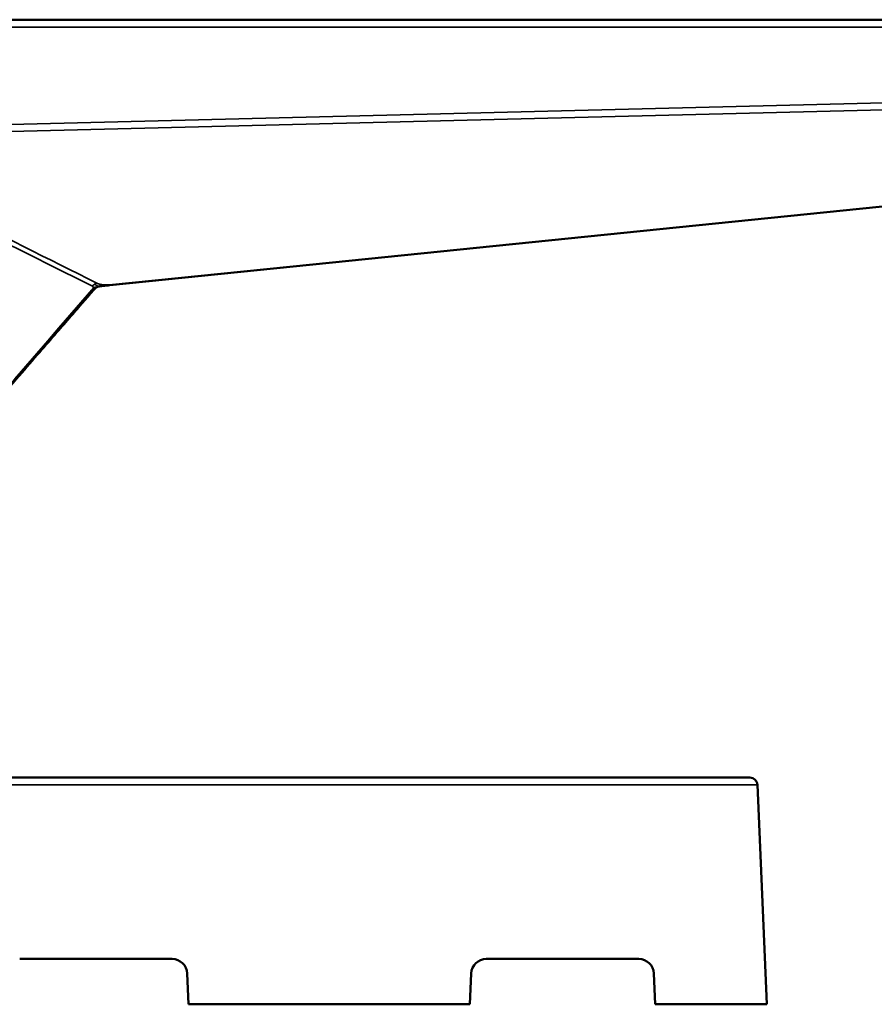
# Model space of a CAD drawing. Header units: millimetres. Extents: x 2784 to 9889, y 3044 to 5581.
# Tile 15 of 29: x 6678 to 7244, y 3044 to 3696. Entities that reach past the tile are written whole.
import ezdxf

# ---------------------------------------------------------------- set-up
doc = ezdxf.new("R2010")
doc.units = ezdxf.units.MM
doc.layers.add('Visibile (ISO)', color=7, linetype='Continuous', lineweight=50)
doc.layers.add('Visibile sottile (ISO)', color=7, linetype='Continuous', lineweight=35)

msp = doc.modelspace()

# ---------------------------------------------------------------- linework, layer by layer
at = {"layer": 'Visibile (ISO)'}
for p, q in [((8164.39, 3695.89), (6500.32, 3695.89)), ((6738.08, 3520.21), (8077.61, 3656.38)), ((6738.08, 3520.21), (6737.72, 3520.17)), ((6726.93, 3516.5), (6726.93, 3516.5)), ((7161.6, 3194.39), (5779.9, 3194.39)), ((7166.59, 3189.61), (7172.93, 3044.39)), ((6779.28, 3074.39), (6678.42, 3074.39)), ((7088.08, 3074.39), (6987.22, 3074.39)), ((6790.16, 3044.39), (6789.27, 3064.83)), ((6977.23, 3064.83), (6976.34, 3044.39)), ((7098.96, 3044.39), (7098.07, 3064.83)), ((6976.34, 3044.39), (6790.16, 3044.39)), ((7172.93, 3044.39), (7098.96, 3044.39))]:
    msp.add_line(p, q, dxfattribs=at)
for centre, radius, start, end in [((7161.6, 3189.39), 5, 2.5, 90), ((6987.22, 3064.39), 10, 90, 177.5)]:
    msp.add_arc(centre, radius, start, end, dxfattribs=at)
for centre, major_axis, start_param, end_param in [((6779.28, 3064.39), (-10, -0.22), 3.16341, 4.690573), ((7088.08, 3064.39), (-0.22, 10), 4.734207, 6.261369)]:
    msp.add_ellipse(centre, major_axis=major_axis, ratio=1, start_param=start_param, end_param=end_param, dxfattribs=at)
for points in [[(6731.03, 3519.44), (6730.89, 3519.41), (6730.61, 3519.34), (6730.2, 3519.22), (6729.79, 3519.07), (6729.38, 3518.87), (6728.96, 3518.6), (6728.53, 3518.25), (6728.07, 3517.79), (6727.62, 3517.27), (6727.23, 3516.82), (6727.04, 3516.62), (6726.93, 3516.5)], [(6731.03, 3519.44), (6731.32, 3519.49), (6731.92, 3519.59), (6733, 3519.71), (6734.34, 3519.84), (6736.34, 3520.04), (6737.26, 3520.12), (6737.72, 3520.17)]]:
    msp.add_open_spline(points, degree=3, dxfattribs=at)
msp.add_open_spline([(6726.93, 3516.5), (6724.75, 3513.98), (6722.56, 3511.47), (6717.75, 3505.93), (6715.13, 3502.91), (6709.35, 3496.27), (6706.2, 3492.65), (6699.28, 3484.68), (6695.5, 3480.33), (6687.18, 3470.77), (6682.65, 3465.55), (6672.67, 3454.07), (6667.23, 3447.81), (6655.26, 3434.04), (6648.73, 3426.53), (6634.37, 3410), (6626.53, 3400.99), (6609.3, 3381.15), (6599.89, 3370.34), (6579.21, 3346.54), (6567.93, 3333.56), (6543.1, 3305), (6529.56, 3289.42), (6508.43, 3265.1), (6500.83, 3256.35), (6493.23, 3247.61)], degree=3, knots=[0, 0, 0, 0, 1, 1, 2.2, 2.2, 3.64, 3.64, 5.368, 5.368, 7.4416, 7.4416, 9.92992, 9.92992, 12.915904, 12.915904, 16.499085, 16.499085, 20.798902, 20.798902, 25.958682, 25.958682, 32.150419, 32.150419, 35.625826, 35.625826, 35.625826, 35.625826], dxfattribs=at)
at = {"layer": 'Visibile sottile (ISO)'}
for p, q in [((6500.47, 3690.89), (8164.54, 3690.89)), ((8077.25, 3661.35), (6535.9, 3623.14)), ((6535.91, 3618.43), (8077.27, 3656.64)), ((8077.27, 3656.64), (6737.74, 3520.47)), ((6726.23, 3517.11), (6726.93, 3516.5)), ((5774.91, 3189.61), (7166.59, 3189.61))]:
    msp.add_line(p, q, dxfattribs=at)
for centre, major_axis, ratio, start_param, end_param in [((6729.24, 3517.75), (2.75, 3.36), 0.744309, 1.214606, 1.649533), ((6729.6, 3516.86), (-2.24, -4.47), 0.804884, 3.737782, 4.123564), ((6737.58, 3525.18), (0.51, -4.97), 0.184057, 5.937731, 6.110458), ((6737.58, 3525.18), (0.51, -4.97), 0.184057, 6.110458, 6.283185)]:
    msp.add_ellipse(centre, major_axis=major_axis, ratio=ratio, start_param=start_param, end_param=end_param, dxfattribs=at)
for points in [[(6726.53, 3519.53), (6661.42, 3552.11), (6596.32, 3584.7), (6531.23, 3617.28)], [(6729.43, 3521.57), (6664.93, 3553.86), (6600.42, 3586.14), (6535.91, 3618.43)], [(6727.04, 3518.59), (6727.03, 3518.54), (6727.01, 3518.44), (6726.97, 3518.28), (6726.91, 3518.13), (6726.84, 3517.97), (6726.76, 3517.81), (6726.67, 3517.66), (6726.56, 3517.51), (6726.46, 3517.37), (6726.34, 3517.24), (6726.27, 3517.15), (6726.23, 3517.11)], [(6731.03, 3519.44), (6730.8, 3519.39), (6730.34, 3519.29), (6729.62, 3519.11), (6728.8, 3518.92), (6727.72, 3518.73), (6727.28, 3518.63), (6727.04, 3518.59)], [(6731.03, 3519.44), (6731.12, 3519.45), (6731.28, 3519.51), (6731.56, 3519.67), (6731.89, 3519.88), (6732.43, 3520.14), (6732.82, 3520.39), (6733.05, 3520.53)], [(6731.03, 3519.44), (6731.15, 3519.46), (6731.38, 3519.51), (6731.76, 3519.57), (6732.17, 3519.64), (6732.64, 3519.7), (6733.2, 3519.77), (6733.87, 3519.84), (6734.69, 3519.93), (6735.71, 3520.03), (6736.81, 3520.15), (6737.51, 3520.22), (6737.92, 3520.26)], [(6492.52, 3248.22), (6570.43, 3337.85), (6648.33, 3427.48), (6726.23, 3517.11)]]:
    msp.add_open_spline(points, degree=3, dxfattribs=at)
for points, knots in [([(6726.53, 3519.53), (6726.56, 3519.51), (6726.59, 3519.5), (6726.62, 3519.48), (6726.65, 3519.47), (6726.68, 3519.45), (6726.71, 3519.43), (6726.74, 3519.41), (6726.76, 3519.39), (6726.79, 3519.37), (6726.82, 3519.35), (6726.84, 3519.32), (6726.87, 3519.3), (6726.89, 3519.27), (6726.91, 3519.24), (6726.93, 3519.21), (6726.95, 3519.18), (6726.97, 3519.15), (6726.98, 3519.11), (6727, 3519.07), (6727.01, 3519.04), (6727.02, 3519), (6727.03, 3518.96), (6727.04, 3518.92), (6727.04, 3518.87), (6727.04, 3518.83), (6727.05, 3518.78), (6727.05, 3518.74), (6727.05, 3518.69), (6727.04, 3518.64), (6727.04, 3518.59)], [0, 0, 0, 0, 0.05, 0.05, 0.05, 0.1, 0.1, 0.1, 0.15, 0.15, 0.15, 0.2, 0.2, 0.2, 0.25, 0.25, 0.25, 0.3, 0.3, 0.3, 0.35, 0.35, 0.35, 0.4, 0.4, 0.4, 0.45, 0.45, 0.45, 0.5, 0.5, 0.5, 0.5]), ([(6731.03, 3519.44), (6730.98, 3519.43), (6730.89, 3519.41), (6730.74, 3519.42), (6730.56, 3519.44), (6730.35, 3519.5), (6730.1, 3519.61), (6729.78, 3519.77), (6729.39, 3520), (6728.9, 3520.29), (6728.38, 3520.58), (6728.05, 3520.75), (6727.86, 3520.84)], [0, 0, 0, 0, 0.1, 0.2, 0.3, 0.4, 0.5, 0.6, 0.7, 0.8, 0.9, 0.9993153, 0.9993153, 0.9993153, 0.9993153]), ([(6733.05, 3520.53), (6732.88, 3520.56), (6732.71, 3520.58), (6732.54, 3520.61), (6732.38, 3520.64), (6732.21, 3520.67), (6732.06, 3520.7), (6731.9, 3520.73), (6731.75, 3520.77), (6731.6, 3520.8), (6731.45, 3520.84), (6731.31, 3520.87), (6731.17, 3520.91), (6731.04, 3520.95), (6730.91, 3520.99), (6730.78, 3521.02), (6730.66, 3521.06), (6730.54, 3521.1), (6730.44, 3521.14), (6730.33, 3521.18), (6730.23, 3521.22), (6730.13, 3521.25), (6730.03, 3521.29), (6729.94, 3521.33), (6729.86, 3521.37), (6729.78, 3521.4), (6729.7, 3521.44), (6729.63, 3521.47), (6729.56, 3521.51), (6729.5, 3521.54), (6729.43, 3521.57)], [0.5, 0.5, 0.5, 0.5, 0.55, 0.55, 0.55, 0.6000001, 0.6000001, 0.6000001, 0.6500002, 0.6500002, 0.6500002, 0.7000002, 0.7000002, 0.7000002, 0.7500224, 0.7500224, 0.7500224, 0.8000001, 0.8000001, 0.8000001, 0.85, 0.85, 0.85, 0.9, 0.9, 0.9, 0.95, 0.95, 0.95, 1, 1, 1, 1]), ([(6737.74, 3520.47), (6737.28, 3520.42), (6736.74, 3520.37), (6735.17, 3520.33), (6734.08, 3520.39), (6733.05, 3520.53)], [0, 0, 0, 0, 0.2013267, 0.2013267, 0.5, 0.5, 0.5, 0.5])]:
    msp.add_open_spline(points, degree=3, knots=knots, dxfattribs=at)

doc.saveas('drawing.dxf')
